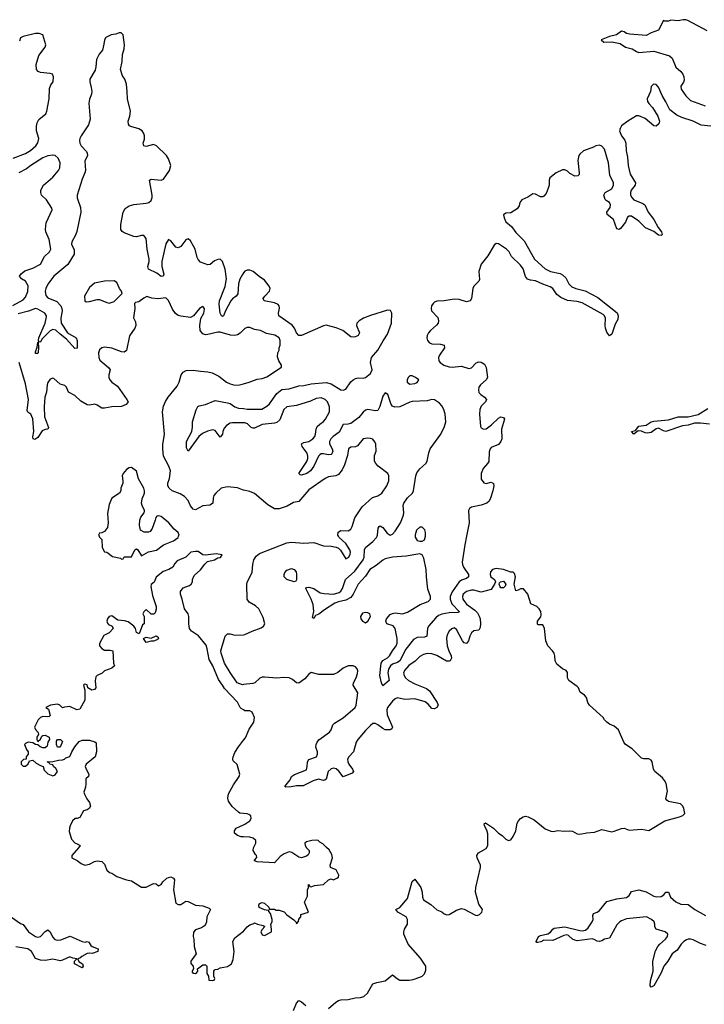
# Model space of a CAD drawing. Header units: inches. Extents: x 2396598 to 2566999, y 262085 to 451979.
# Tile 110 of 256: x 2468182 to 2473741, y 336201 to 344193. Entities that reach past the tile are written whole.
import ezdxf

# ---------------------------------------------------------------- set-up
doc = ezdxf.new("R2010")
doc.units = ezdxf.units.IN
doc.header["$MEASUREMENT"] = 0
for name, color, linetype in [('C4363', 7, 'Continuous'), ('C4364', 7, 'Continuous'), ('C4373', 7, 'Continuous'), ('C4374', 7, 'Continuous')]:
    doc.layers.add(name, color=color, linetype=linetype)

msp = doc.modelspace()

# ---------------------------------------------------------------- linework, layer by layer
at = {"layer": 'C4363', "color": 5}
for points, elevation in [([(2468827, 340000), (2468830, 339994), (2468850, 339974), (2468851, 339910), (2468870, 339874), (2468890, 339871.3), (2468935.3, 339835.3), (2469002, 339822), (2469010, 339814), (2469022, 339818), (2469030, 339832), (2469090, 339834), (2469118, 339890), (2469130, 339898), (2469142, 339890), (2469170, 339842), (2469227, 339873), (2469291.7, 339888.3), (2469350, 339930.8), (2469430, 339963.7), (2469450, 339976), (2469467.8, 339990), (2469472.3, 340000)], 60), ([(2470000, 338590), (2469981, 338601), (2469971.2, 338611.2), (2469950, 338654), (2469844.4, 338764.4), (2469830, 338792), (2469796.1, 338836.1), (2469750, 338949.5), (2469720.5, 339000.5), (2469705.4, 339085.4), (2469695.2, 339115.2), (2469632.9, 339192.9), (2469578, 339230), (2469562, 339250), (2469554.5, 339290), (2469556.2, 339350), (2469549.4, 339370), (2469519.3, 339410), (2469502, 339490), (2469487.3, 339530), (2469487.5, 339552.5), (2469510, 339581), (2469560.2, 339599.8), (2469575.3, 339610), (2469584, 339630), (2469585.2, 339650), (2469599.1, 339680.9), (2469650, 339728.2), (2469685.3, 339774.7), (2469705.9, 339794.1), (2469764, 339810), (2469790, 339824), (2469813.6, 339826.4), (2469826, 339850), (2469777.5, 339857.5), (2469690, 339846), (2469669.5, 339849.5), (2469630, 339876), (2469610, 339877.2), (2469572, 339870), (2469531, 339830), (2469459.8, 339800.2), (2469440.7, 339779.3), (2469424.7, 339750), (2469392, 339730), (2469347.3, 339712.7), (2469290.7, 339669.3), (2469273.2, 339626.8), (2469251, 339609), (2469246.8, 339593.2), (2469259.8, 339519.8), (2469291, 339430), (2469290.9, 339409.1), (2469282, 339378), (2469271.6, 339368.4), (2469250, 339368), (2469210, 339406), (2469190, 339386), (2469182, 339370), (2469192, 339350), (2469194, 339290), (2469178, 339282), (2469151.1, 339208.9), (2469130, 339218), (2469122.7, 339250), (2469109.7, 339269.6), (2469064.1, 339304.1), (2469034.5, 339314.5), (2468978, 339318), (2468930, 339355.1), (2468910, 339349), (2468894.8, 339330), (2468891, 339310), (2468895.3, 339295.3), (2468902.8, 339282.8), (2468932, 339270), (2468942, 339250), (2468910, 339215.3), (2468864.5, 339195.5), (2468830.5, 339130), (2468830.5, 339110), (2468848.7, 339088.7), (2468870, 339075.5), (2468915.9, 339075.9), (2468938, 339070), (2468944.7, 338970), (2468951.6, 338948.4), (2468931.6, 338928.4), (2468870, 338908.7), (2468850.6, 338889.4), (2468810.7, 338869.3), (2468800.7, 338859.3), (2468793.7, 338826.3), (2468799.1, 338770), (2468790, 338757.2), (2468768, 338750), (2468735.3, 338770), (2468730, 338795.3), (2468710, 338799), (2468704.5, 338795.5), (2468701, 338790), (2468711.6, 338751.6), (2468711.3, 338670), (2468670, 338595.3), (2468646, 338590), (2468590, 338617.2), (2468546.4, 338613.6), (2468530, 338608), (2468508.9, 338628.9), (2468490, 338638), (2468431.3, 338628.7), (2468394, 338610), (2468416, 338596), (2468430, 338546), (2468422, 338538), (2468410, 338535.3), (2468370, 338538), (2468350, 338529), (2468331, 338510), (2468302, 338450), (2468311.1, 338431.1), (2468332, 338408), (2468334, 338390), (2468322, 338370), (2468322, 338350), (2468330, 338334), (2468350, 338354), (2468362, 338378), (2468370, 338382), (2468390, 338384.7), (2468422, 338370), (2468424.7, 338350), (2468410.8, 338330), (2468404.7, 338295.3), (2468390, 338282), (2468370, 338284), (2468348, 338290), (2468330, 338308), (2468310, 338308.7), (2468290, 338322), (2468250, 338328), (2468230, 338318), (2468222, 338310), (2468238, 338270), (2468252, 338250), (2468252, 338230), (2468234, 338210), (2468234, 338190), (2468212.7, 338187.3), (2468194, 338170), (2468194, 338150), (2468210, 338134), (2468230, 338134), (2468250, 338154), (2468262, 338178), (2468290, 338182), (2468316.9, 338156.9), (2468350, 338138), (2468371.6, 338131.6), (2468382, 338102), (2468410, 338071.3), (2468450, 338056), (2468470, 338062.8), (2468489, 338090), (2468476, 338116), (2468458, 338130), (2468450, 338146), (2468426, 338150), (2468422, 338162), (2468406, 338170), (2468450, 338171.3), (2468496.4, 338183.6), (2468530, 338184.7), (2468546, 338190), (2468558, 338202), (2468588.9, 338211.1), (2468605.2, 338250), (2468629.4, 338290.6), (2468666, 338334), (2468690, 338346), (2468750, 338344.7), (2468791.6, 338331.6), (2468802, 338322), (2468806, 338250), (2468794, 338210), (2468722, 338150), (2468714, 338130), (2468723.4, 338103.4), (2468744.7, 338070), (2468742, 338050), (2468718, 338030), (2468720.5, 337990), (2468717.1, 337962.9), (2468704, 337924), (2468707.1, 337907.1), (2468726, 337870), (2468750, 337838), (2468758, 337810), (2468746, 337790), (2468730, 337779.3), (2468701, 337770), (2468670, 337718), (2468648.7, 337708.7), (2468631.3, 337708.7), (2468612, 337690), (2468590.9, 337649.1), (2468586, 337630), (2468583.5, 337603.5), (2468602, 337542), (2468630, 337511.3), (2468650, 337504.7), (2468672, 337490), (2468661, 337470), (2468604.7, 337410), (2468604.7, 337390), (2468647.5, 337367.5), (2468682.5, 337342.5), (2468710, 337330.7), (2468750, 337339.1), (2468790, 337360.5), (2468810, 337364.9), (2468850, 337358.8), (2468870, 337338), (2468890.8, 337290.8), (2468911.1, 337271.1), (2468930, 337266), (2468970, 337238.8), (2469050, 337210.5), (2469090, 337202), (2469170, 337151), (2469210, 337150.8), (2469270, 337181), (2469290, 337178), (2469310, 337162), (2469330, 337172), (2469345.6, 337194.4), (2469376.5, 337223.5), (2469390, 337231.3), (2469410, 337234.8), (2469430, 337224.7), (2469438.8, 337210), (2469430.7, 337130), (2469450, 337022), (2469470, 337012), (2469490, 337012), (2469530, 337038), (2469550, 337036), (2469610, 337004.7), (2469670, 337000.7), (2469721, 336981), (2469731.3, 336970), (2469702.8, 336910), (2469698.8, 336870), (2469690, 336848), (2469682.8, 336837.2), (2469658, 336822), (2469610, 336804), (2469594.4, 336785.6), (2469590.9, 336750.9), (2469597.3, 336730), (2469598.8, 336670), (2469616, 336610), (2469571, 336550), (2469571.3, 336531.3), (2469592, 336510), (2469594, 336490), (2469582, 336470), (2469582, 336462), (2469592.7, 336452.7), (2469610, 336452), (2469620.4, 336459.6), (2469628, 336470), (2469626, 336490), (2469670, 336522), (2469690, 336522), (2469696.9, 336516.9), (2469702, 336510), (2469702, 336450), (2469714, 336430), (2469718, 336398), (2469750, 336394), (2469762, 336398), (2469766, 336410), (2469758, 336430), (2469758, 336470), (2469763.1, 336476.9), (2469770, 336482), (2469790, 336484.7), (2469810, 336498), (2469870, 336507.3), (2469902, 336530), (2469916, 336564), (2469923.7, 336630), (2469912.7, 336710), (2469930, 336741), (2470000, 336795.2)], 60), ([(2470000, 338796.1), (2469990, 338795), (2469947, 338810), (2469890, 338894.5), (2469845.9, 338970), (2469817.7, 339050), (2469815.7, 339070), (2469819.9, 339090), (2469849.9, 339190), (2469870, 339207.8), (2469890, 339207.9), (2469930, 339197.5), (2470000, 339201.2)], 40), ([(2470000, 337749.8), (2469970, 337752), (2469959.3, 337759.3), (2469907.3, 337807.2), (2469877.6, 337850), (2469873.3, 337873.3), (2469878.9, 337910), (2469918.9, 337981.1), (2469965.2, 338050), (2469969.2, 338070), (2469946.8, 338146.8), (2469916.5, 338176.5), (2469912.7, 338190), (2469915.6, 338210), (2469930, 338244), (2469958.7, 338290), (2470000, 338344.9)], 60), ([(2470000, 337559.9), (2469980.4, 337560.4), (2469951.4, 337571.4), (2469926, 337590), (2469926.6, 337610), (2469939, 337630), (2470000, 337657.5)], 60), ([(2468070, 336940.5), (2468190, 336856.3), (2468210, 336848.2), (2468253.5, 336790), (2468310, 336750.1), (2468330, 336745), (2468350, 336752.1), (2468390, 336791.6), (2468410, 336804.4), (2468429.1, 336789.1), (2468447.2, 336747.2), (2468468.1, 336728.1), (2468490, 336722.5), (2468516, 336724), (2468592.7, 336752.7), (2468690, 336710.3), (2468713.8, 336706.2), (2468730.5, 336710.5), (2468744, 336704), (2468759.1, 336679.1), (2468770.3, 336670.3), (2468818, 336650), (2468816, 336630), (2468770, 336612.3), (2468750, 336616), (2468730, 336612.7), (2468687.7, 336590), (2468670, 336574.5), (2468652, 336570), (2468664.7, 336544.7), (2468691, 336530), (2468698, 336510), (2468690, 336498), (2468628, 336530), (2468628.4, 336551.6), (2468646, 336570), (2468614.5, 336574.5), (2468590, 336585.2), (2468530, 336558), (2468510, 336553.6), (2468450, 336567), (2468390, 336556.8), (2468350, 336558.8), (2468311.7, 336571.7), (2468278.9, 336630), (2468247.3, 336650), (2468150, 336667.7)], 40)]:
    msp.add_lwpolyline(points, dxfattribs=dict(at, elevation=elevation))
at = {"layer": 'C4363', "color": 5, "elevation": 60}
for points in [[(2469210, 339138), (2469188.7, 339171.3), (2469210, 339182), (2469250, 339172), (2469290, 339192), (2469303.6, 339183.6), (2469310, 339168.7), (2469290, 339155.3), (2469270, 339149.3), (2469250, 339149.2)], [(2468488, 338288), (2468482, 338310), (2468482, 338338), (2468488.4, 338351.6), (2468514, 338350), (2468530, 338334), (2468510, 338288)]]:
    msp.add_lwpolyline(points, close=True, dxfattribs=at)
at = {"layer": 'C4364', "color": 5}
for points, elevation in [([(2468130, 343070.2), (2468230, 343107), (2468270, 343130.1), (2468312, 343168), (2468330, 343194.4), (2468337.9, 343230), (2468318.5, 343290), (2468319.1, 343330), (2468325.1, 343354.9), (2468337.8, 343382.2), (2468394.8, 343430), (2468402.2, 343450), (2468422.4, 343550), (2468424.9, 343635.1), (2468436, 343664), (2468453.3, 343690), (2468457, 343730), (2468448.7, 343750), (2468430, 343756.2), (2468350, 343764.2), (2468332.3, 343772.2), (2468318.7, 343790), (2468315.1, 343830), (2468337.4, 343902.6), (2468388.7, 343970), (2468394, 343990), (2468369.3, 344070), (2468341.5, 344081.4), (2468310, 344080.9), (2468210, 344056.4), (2468190, 344046.6), (2468181.5, 344018.5)], 20), ([(2470000, 342138.8), (2469990, 342125.6), (2469970, 342085.7), (2469959, 342050), (2469952.3, 341967.7), (2469940.1, 341950), (2469910, 341926.4), (2469897.5, 341910), (2469852.1, 341830), (2469836.5, 341790), (2469830, 341784), (2469820.7, 341790), (2469808.7, 341810), (2469802.7, 341882.7), (2469804.8, 341910), (2469851.3, 342028.7), (2469861.4, 342090), (2469850, 342168.3), (2469830, 342229.8), (2469810, 342248.3), (2469790, 342247.7), (2469763.4, 342236.6), (2469730, 342206.6), (2469710, 342203), (2469650, 342225.3), (2469630, 342246.3), (2469622.7, 342262.7), (2469605.7, 342330), (2469594.6, 342354.6), (2469570, 342397.6), (2469550, 342413.3), (2469530, 342406), (2469490, 342353.3), (2469470, 342340.5), (2469450, 342346), (2469410, 342398.4), (2469390, 342409.5), (2469370, 342372.7), (2469335.5, 342230), (2469335, 342190), (2469351.3, 342128.7), (2469348, 342112), (2469330, 342109.8), (2469294.5, 342134.5), (2469227, 342167), (2469223.1, 342190), (2469234.3, 342230), (2469234.1, 342250), (2469217.8, 342330), (2469210, 342416), (2469190, 342440.9), (2469170, 342442), (2469130, 342431.5), (2469110, 342434), (2469030, 342462.4), (2469013, 342473), (2469004.5, 342490), (2469003, 342530), (2469022.5, 342630), (2469039, 342661), (2469070, 342683.2), (2469110, 342694.4), (2469210, 342702.8), (2469230, 342710.2), (2469250, 342726.3), (2469258.3, 342750), (2469257.5, 342770), (2469237.4, 342890), (2469250, 342899.1), (2469330, 342889.3), (2469350, 342897.6), (2469399.8, 342970), (2469408.3, 343010), (2469390, 343063.5), (2469373.1, 343090), (2469293.3, 343170), (2469270, 343179.3), (2469210, 343164.1), (2469189.8, 343170), (2469185, 343190), (2469196.2, 343223.8), (2469196.2, 343250), (2469190.3, 343270), (2469176.6, 343290), (2469150, 343308.4), (2469084.9, 343325), (2469072.8, 343332.8), (2469066.1, 343346.2), (2469063.4, 343370), (2469076.3, 343410), (2469081.4, 343450), (2469056.4, 343550), (2469055.4, 343610), (2469048.2, 343670), (2469035.4, 343710), (2469017, 343737), (2469000.5, 343790), (2469013, 343853), (2469016.8, 343910), (2469030, 343957.3), (2469033.2, 343990), (2469023, 344070), (2469006.3, 344086.3), (2468990, 344086.9), (2468963.6, 344076.4), (2468924.9, 344070), (2468882.7, 344050), (2468870.3, 344030), (2468866.2, 343993.8), (2468853.4, 343946.6), (2468827.3, 343912.7), (2468806, 343870), (2468801.6, 343810), (2468795.3, 343784.7), (2468750.5, 343710), (2468750.4, 343690), (2468763.6, 343643.6), (2468767.4, 343610), (2468766, 343590), (2468750, 343549.2), (2468744.7, 343515.3), (2468753.8, 343386.2), (2468740.2, 343339.8), (2468680.9, 343250), (2468670.3, 343230), (2468667.6, 343212.4), (2468670.3, 343190), (2468681.8, 343170), (2468723.8, 343123.8), (2468730.3, 343110), (2468731.7, 343090), (2468710, 343044), (2468716.1, 342970), (2468712.1, 342950), (2468690, 342897.6), (2468648.8, 342770), (2468650, 342746), (2468676.6, 342670), (2468678.7, 342630), (2468647.2, 342472.8), (2468636, 342444), (2468604.6, 342390), (2468603, 342370), (2468624.6, 342324.6), (2468624, 342290), (2468574.3, 342205.7), (2468459.3, 342110), (2468410, 342045.1), (2468393.5, 342010), (2468389.6, 341990), (2468394.6, 341954.6), (2468410, 341935.9), (2468484.5, 341904.5), (2468517.4, 341870), (2468525.4, 341850), (2468527.2, 341830), (2468516.6, 341770), (2468518.3, 341730), (2468570.1, 341650.1), (2468641.5, 341610), (2468649.1, 341590), (2468650, 341528), (2468630, 341524.7), (2468561.2, 341601.2), (2468510, 341639.8), (2468474.3, 341674.3), (2468450, 341678.1), (2468430, 341668.2), (2468379.8, 341620.2), (2468361.3, 341598.7), (2468350, 341576.2), (2468341.4, 341578.6), (2468331.3, 341570), (2468336.2, 341536.2), (2468331.4, 341490), (2468330, 341484.5), (2468310, 341484), (2468310, 341498), (2468324.6, 341535.4), (2468330, 341572), (2468338, 341582), (2468334.5, 341590), (2468338.2, 341610), (2468390, 341730.4), (2468400.7, 341780.7), (2468400.7, 341790), (2468387.1, 341810), (2468330, 341843.2), (2468310, 341848.1), (2468253, 341827), (2468170, 341806.6)], 20), ([(2468127.4, 341872.6), (2468210, 341919.8), (2468230, 341941.4), (2468247.4, 341987.4), (2468250, 342031.8), (2468230, 342069.8), (2468197.2, 342090), (2468181.2, 342110), (2468193.3, 342130), (2468224.2, 342155.8), (2468290, 342177.5), (2468350, 342209.5), (2468382.5, 342270), (2468425.4, 342310), (2468434, 342330), (2468421.1, 342410), (2468394.5, 342470), (2468390.6, 342490.6), (2468396.8, 342543.2), (2468444.8, 342650), (2468443.3, 342663.3), (2468400.4, 342730), (2468360.4, 342770), (2468352.5, 342790), (2468353.6, 342810), (2468374.7, 342850), (2468450, 342914), (2468497.6, 342970), (2468508.7, 342990), (2468510.8, 343030), (2468494.2, 343070), (2468470.8, 343090.8), (2468450, 343093.6), (2468410, 343088.5), (2468370, 343072.1), (2468273.2, 343010), (2468238.3, 342981.7), (2468174.7, 342950)], 20), ([(2470000, 341676.1), (2469972.7, 341647.3), (2469950, 341634.5), (2469930, 341630.7), (2469893.2, 341633.2), (2469810, 341656.4), (2469790, 341656.9), (2469710, 341637.7), (2469690, 341636.4), (2469670, 341642.2), (2469648.9, 341670), (2469645.8, 341710), (2469652.7, 341767.3), (2469676.2, 341810), (2469683.1, 341843.1), (2469684, 341850), (2469670, 341864), (2469641, 341850), (2469594, 341790), (2469570, 341776.2), (2469490, 341786), (2469470, 341790.9), (2469447.2, 341807.2), (2469423.1, 341843.1), (2469390, 341913.6), (2469370, 341935.6), (2469307.2, 341927.2), (2469254, 341934), (2469214.8, 341945.2), (2469190, 341933.2), (2469150, 341902), (2469123.6, 341896.4), (2469114, 341890), (2469118, 341850), (2469107.1, 341772.9), (2469121.3, 341741.3), (2469124.9, 341710), (2469117.1, 341690), (2469073.7, 341626.3), (2469050, 341509.2), (2469030, 341494), (2469010, 341496.3), (2468930, 341526), (2468870, 341535.1), (2468848, 341530), (2468830, 341512), (2468823.1, 341490), (2468823.6, 341450), (2468833.7, 341430), (2468904.4, 341370), (2468917.1, 341350), (2468904.9, 341310), (2468905.7, 341290), (2468913.7, 341270), (2468930.4, 341250), (2468977.3, 341217.3), (2469052, 341110), (2469063.8, 341090), (2469048, 341070), (2469010, 341053.5), (2468930, 341051.2), (2468870, 341038.7), (2468850, 341039.6), (2468810, 341065.1), (2468791.4, 341071.4), (2468750, 341064), (2468730, 341066.6), (2468677.3, 341097.2), (2468630, 341143.7), (2468579.3, 341170), (2468560.9, 341210), (2468550, 341222.7), (2468510, 341236), (2468459.5, 341279.5), (2468450, 341282.7), (2468430, 341276), (2468410, 341249.2), (2468405.2, 341230), (2468398.5, 341170), (2468387.3, 341130), (2468380.9, 341050), (2468384.5, 340970), (2468417.3, 340882.7), (2468411.5, 340868.5), (2468390, 340867.8), (2468364.2, 340855.8), (2468330, 340800.4), (2468304.8, 340784.7), (2468291.5, 340791.5), (2468290, 340806), (2468296.5, 340850), (2468290, 340954.5), (2468273.2, 340990), (2468247.3, 341007.3), (2468241.9, 341021.9), (2468253.5, 341110), (2468230, 341238), (2468178.7, 341410)], 40), ([(2470000, 340375.1), (2469990, 340377.2), (2469950, 340394.2), (2469870, 340402.2), (2469819.1, 340390), (2469774.9, 340350), (2469759.3, 340330), (2469752.7, 340310), (2469750.5, 340270), (2469739.9, 340260.1), (2469726.7, 340253.3), (2469670, 340246.9), (2469610, 340214.5), (2469590, 340219.5), (2469570, 340246), (2469549.8, 340290), (2469521.7, 340321.7), (2469485, 340345), (2469420.4, 340370), (2469396.8, 340390), (2469386, 340410), (2469384.6, 340430), (2469399.6, 340470), (2469406.7, 340530), (2469393.6, 340570), (2469349.9, 340649.9), (2469343.8, 340710), (2469345, 340745), (2469358.2, 340830), (2469341.9, 341010), (2469350, 341054.9), (2469366.9, 341093.1), (2469388.7, 341130), (2469462.1, 341217.9), (2469476.8, 341250), (2469492.9, 341310), (2469510, 341332.4), (2469534.8, 341345.2), (2469590, 341349.2), (2469650, 341338.9), (2469710, 341335.3), (2469745.9, 341325.9), (2469799.4, 341299.4), (2469860.5, 341250), (2469890, 341236.5), (2469930, 341226.9), (2469968, 341230), (2470000, 341238.2)], 40), ([(2470000, 340921.2), (2469910, 340921.3), (2469890, 340917.2), (2469860.5, 340899.5), (2469841.2, 340878.8), (2469831, 340850), (2469830, 340828.7), (2469810, 340805.2), (2469770, 340857.6), (2469750, 340864.4), (2469706.7, 340853.3), (2469666.8, 340833.2), (2469637.7, 340810), (2469549.5, 340689.5), (2469537.6, 340717.6), (2469537.3, 340770), (2469578.7, 340850), (2469586.2, 340886.2), (2469586.6, 340930), (2469614.6, 341025.4), (2469627.4, 341052.6), (2469640.1, 341059.9), (2469690, 341068.7), (2469770, 341101.1), (2469870, 341083.6), (2469890, 341076.5), (2469930.3, 341050), (2469959.8, 341039.8), (2470000, 341035.9)], 20), ([(2469472.3, 340000), (2469476.9, 340010), (2469467.8, 340030), (2469436.8, 340056.8), (2469394, 340110), (2469330, 340159.3), (2469310, 340165.2), (2469296.9, 340163.1), (2469287.1, 340152.9), (2469283, 340130), (2469257.4, 340062.6), (2469240.3, 340039.7), (2469227, 340033), (2469192.9, 340032.9), (2469163.7, 340050), (2469154.3, 340090), (2469157.3, 340130), (2469166.3, 340153.7), (2469194, 340190), (2469196.3, 340203.7), (2469196.9, 340210), (2469176, 340250), (2469172.4, 340270), (2469176.6, 340303.4), (2469195.1, 340350), (2469194.5, 340370), (2469189.3, 340390), (2469146, 340466), (2469130, 340528.7), (2469090, 340559), (2469070, 340555.3), (2469050, 340542), (2469022.8, 340510), (2469014.8, 340490), (2469020.7, 340450), (2469018.8, 340430), (2469004.7, 340390), (2469004.7, 340370), (2468991.3, 340350), (2468931, 340310), (2468910, 340258), (2468894.4, 340185.6), (2468901, 340110), (2468896, 340070), (2468870, 340038), (2468850, 340028), (2468830, 340026), (2468822, 340010), (2468827, 340000)], 60)]:
    msp.add_lwpolyline(points, dxfattribs=dict(at, elevation=elevation))
at = {"layer": 'C4364', "color": 5, "elevation": 40}
msp.add_lwpolyline([(2468950, 342074.5), (2468870, 342069.5), (2468790, 342054.5), (2468750, 342019.3), (2468708.5, 341950), (2468710, 341912), (2468723, 341903), (2468750, 341904.4), (2468810, 341923), (2468830, 341922), (2468890, 341896.3), (2468910, 341893.4), (2468950, 341906.8), (2469015.3, 341970), (2469009, 341990), (2468991.5, 342011.5), (2468970, 342061.2)], close=True, dxfattribs=at)
at = {"layer": 'C4373', "color": 5}
for points, elevation in [([(2470000, 339201.2), (2470010, 339201.7), (2470069.6, 339230.4), (2470143, 339257), (2470162.6, 339270), (2470173.7, 339290), (2470160.1, 339340.1), (2470124.2, 339410), (2470096.2, 339436.2), (2470045, 339465), (2470028, 339490), (2470026.5, 339610), (2470030, 339626), (2470071.1, 339708.9), (2470074, 339770), (2470083.5, 339810), (2470102.6, 339837.4), (2470130, 339860.8), (2470350, 339948), (2470390, 339953.4), (2470490, 339943.8), (2470569.6, 339949.6), (2470650, 339922.1), (2470710, 339920.2), (2470751.8, 339911.8), (2470770, 339903.2), (2470787.3, 339887.3), (2470830, 339817.1), (2470853.5, 339830), (2470866.6, 339853.4), (2470868.7, 339870), (2470862.9, 339890), (2470830, 339941.7), (2470775.6, 339990), (2470770.4, 340000)], 40), ([(2471809.6, 340000), (2471796.1, 339930), (2471775.6, 339790), (2471777.3, 339770), (2471786.7, 339750), (2471826, 339690), (2471825.7, 339670), (2471810, 339657.1), (2471770, 339643.5), (2471749.8, 339630.2), (2471694.5, 339550), (2471678.2, 339510), (2471677.6, 339490), (2471691.5, 339451.5), (2471752.7, 339387.2), (2471739.7, 339380.3), (2471670, 339377.5), (2471610, 339367.1), (2471583.4, 339356.6), (2471561.6, 339338.4), (2471500.3, 339270), (2471492.2, 339250), (2471488.9, 339190), (2471470, 339181.7), (2471410, 339178.5), (2471378.5, 339161.5), (2471317.7, 339082.3), (2471269.3, 338990), (2471250, 338976.4), (2471210, 338962.6), (2471192, 338948), (2471177.7, 338922.3), (2471171.5, 338891.5), (2471182, 338830), (2471130, 338785.6), (2471119.8, 338810), (2471106.8, 338870), (2471118, 338970), (2471130, 338991.5), (2471170, 339014.4), (2471185.6, 339030), (2471208.3, 339070), (2471240.2, 339110), (2471248, 339132), (2471246.7, 339170), (2471231.1, 339251.1), (2471213.5, 339273.5), (2471163.1, 339290), (2471154.5, 339310), (2471161.2, 339330), (2471190, 339364), (2471210, 339374), (2471230, 339378.9), (2471290, 339370.3), (2471330, 339382.6), (2471432.7, 339447.3), (2471498.9, 339470), (2471518.8, 339490), (2471518.5, 339510), (2471496, 339570), (2471485.4, 339670), (2471483.9, 339730), (2471462.7, 339822.7), (2471450, 339848), (2471430, 339858.4), (2471320.7, 339839.3), (2471209.1, 339829.1), (2471150, 339815.8), (2471130, 339806.6), (2471077.5, 339762.5), (2471025.1, 339730), (2470990, 339675.7), (2470930.2, 339610), (2470891, 339530), (2470870, 339504.1), (2470830, 339481), (2470770, 339468.8), (2470742, 339458), (2470655.9, 339404.1), (2470610, 339368.1), (2470584.4, 339355.6), (2470570, 339333.2), (2470560.1, 339340.1), (2470571, 339389), (2470565, 339445), (2470549.8, 339489.8), (2470504.8, 339575.2), (2470510, 339584.7), (2470530, 339586.8), (2470570, 339574.8), (2470622, 339542), (2470654.6, 339534.6), (2470730, 339531.3), (2470775.1, 339544.9), (2470790, 339555.4), (2470804.6, 339575.4), (2470828.6, 339650), (2470902.6, 339717.4), (2470970.5, 339809.5), (2470980.5, 339830), (2470982, 339890), (2470989.8, 339910), (2471050, 339957.1), (2471079.2, 339990), (2471083.6, 340000)], 20), ([(2471392.8, 340000), (2471392.8, 339992.8), (2471410, 339966.7), (2471430, 339960.3), (2471450, 339960.3), (2471470, 339972.4), (2471476.8, 340000)], 20), ([(2470690, 336167), (2470750, 336219.3), (2470770, 336230.4), (2470790, 336236.4), (2470850, 336240.4), (2470906.2, 336253.8), (2470950, 336255.3), (2470976.2, 336263.8), (2471007.6, 336292.4), (2471050, 336366), (2471082, 336378), (2471150, 336391.6), (2471210, 336440.7), (2471246, 336410), (2471270, 336397.8), (2471344.1, 336395.9), (2471377.6, 336402.4), (2471430, 336421.1), (2471449.7, 336430.3), (2471470, 336447.7), (2471481, 336479), (2471478.7, 336510), (2471436.4, 336576.4), (2471336.9, 336690), (2471300.9, 336770), (2471300.7, 336790), (2471307.6, 336810), (2471332, 336850), (2471332, 336890), (2471319.3, 336910), (2471253.2, 336950), (2471235.3, 336970), (2471270, 336986), (2471330, 337058.8), (2471370, 337198), (2471390, 337216), (2471439, 337150), (2471448.9, 337110), (2471451.8, 337071.8), (2471460.4, 337050), (2471520.7, 337010), (2471570, 336966.8), (2471610, 336950.7), (2471630, 336934.8), (2471650, 336927.7), (2471670, 336930.4), (2471730, 336964.9), (2471770, 336977.6), (2471790, 336972.7), (2471883.4, 336923.4), (2471897.2, 336922.8), (2471916, 336930), (2471934, 336950), (2471940.9, 336970), (2471910, 337014), (2471883, 337110), (2471884.7, 337150), (2471925.1, 337310), (2471923.6, 337330), (2471897.6, 337390), (2471894.5, 337410), (2471906.6, 337430), (2471970, 337465.5), (2471982.4, 337490), (2471984.2, 337584.2), (2471974.3, 337614.3), (2471955.1, 337650), (2471954.6, 337665.4), (2471965.2, 337674.8), (2472030, 337630.4), (2472070, 337590.4), (2472100.7, 337570), (2472130, 337540.7), (2472150, 337530.7), (2472170, 337536.3), (2472190, 337563.8), (2472210, 337608), (2472222, 337670), (2472232.8, 337690), (2472250, 337709.1), (2472270, 337722.6), (2472290, 337727.3), (2472310, 337723.2), (2472358.5, 337698.5), (2472450, 337625.5), (2472495.1, 337604.9), (2472516, 337604), (2472550, 337610.8), (2472606, 337606), (2472650, 337608), (2472670, 337604.9), (2472710, 337584.9), (2472730, 337581.6), (2472786.5, 337593.5), (2472850, 337599.3), (2472910, 337619.3), (2472990, 337601.3), (2473010, 337604.9), (2473070, 337628.5), (2473090, 337630.4), (2473130, 337614.9), (2473230, 337621.6), (2473290, 337610.4), (2473422, 337690), (2473538.4, 337721.6), (2473565.6, 337734.4), (2473582, 337750), (2473576, 337790), (2473566, 337810), (2473547.3, 337827.3), (2473450, 337847.3), (2473437.5, 337857.5), (2473429.2, 337870), (2473442.9, 337930), (2473432.1, 337992.1), (2473418.5, 338018.5), (2473400.4, 338040.4), (2473339.3, 338090), (2473329.6, 338109.6), (2473317, 338170), (2473310, 338181.2), (2473290, 338193.3), (2473250, 338193), (2473230, 338197.6), (2473154.5, 338274.5), (2473101.6, 338310), (2473087.3, 338330), (2473044.5, 338430), (2473010, 338458), (2472970, 338475.1), (2472949.3, 338490), (2472929.7, 338509.7), (2472919.3, 338530), (2472809.6, 338630), (2472796.2, 338650), (2472785.2, 338690), (2472769.5, 338709.5), (2472734, 338734), (2472719.3, 338770), (2472710, 338781.2), (2472641.2, 338830), (2472629.4, 338850), (2472630, 338895.3), (2472619, 338910), (2472590, 338925.2), (2472543, 338963), (2472529.7, 338989.7), (2472527.6, 339030), (2472521.6, 339050), (2472509.7, 339069.7), (2472469.6, 339110), (2472453.3, 339150), (2472442.9, 339250), (2472430, 339282), (2472390, 339282), (2472386.6, 339286.6), (2472387, 339310), (2472412.7, 339347.3), (2472416.5, 339363.5), (2472414, 339390), (2472401.2, 339410), (2472382, 339430), (2472332.1, 339452.1), (2472307.3, 339530), (2472273, 339573), (2472250, 339572.7), (2472230, 339561.2), (2472210, 339558), (2472196, 339610), (2472207, 339670), (2472198.9, 339698.9), (2472190, 339709), (2472170, 339709.4), (2472110.7, 339729.3), (2472050, 339738.4), (2472021, 339730), (2472005.5, 339710), (2472003, 339690), (2472007.7, 339670), (2472038, 339650), (2472046, 339630), (2472038, 339610), (2472010, 339569), (2471930, 339546), (2471870, 339561.8), (2471850, 339562.5), (2471810, 339552.2), (2471784.3, 339530), (2471779, 339510), (2471781.7, 339490), (2471792.7, 339470), (2471811.1, 339450), (2471879, 339399), (2471898.3, 339378.3), (2471912.4, 339352.4), (2471920.1, 339330), (2471924.8, 339290), (2471920.1, 339259.9), (2471910, 339239.1), (2471870, 339232.1), (2471850, 339216.8), (2471836.1, 339190), (2471825.5, 339150), (2471810, 339128.3), (2471790, 339134), (2471776.8, 339150), (2471730, 339242.4), (2471710, 339256.2), (2471690, 339249.5), (2471670.3, 339229.7), (2471658.4, 339210), (2471650.4, 339190), (2471648.9, 339171.1), (2471654, 339110), (2471666.7, 339070), (2471686, 339030), (2471689.2, 339010.8), (2471678, 338990), (2471670, 338985.8), (2471647.1, 338987.1), (2471570, 339033.3), (2471530, 339046.5), (2471490, 339048.7), (2471460, 339040), (2471430, 339024), (2471393.7, 338986.3), (2471341.6, 338950), (2471307.1, 338910), (2471298.6, 338890), (2471303.8, 338870), (2471316, 338850), (2471338.4, 338830), (2471390, 338801), (2471484.8, 338764.8), (2471510, 338746.4), (2471571.8, 338650), (2471579.7, 338630), (2471569.3, 338610.7), (2471550, 338598.8), (2471530, 338602.7), (2471498.2, 338638.2), (2471475, 338655), (2471390, 338680.9), (2471310, 338676.3), (2471250, 338688.3), (2471230, 338679.7), (2471210, 338662.4), (2471170, 338611.2), (2471163.5, 338590), (2471165.3, 338550), (2471209.1, 338450), (2471203.2, 338436.8), (2471190, 338429.2), (2471150, 338429.9), (2471130, 338438.5), (2471090, 338469.8), (2471070, 338479.8), (2471050, 338479.8), (2471030, 338465.3), (2470990, 338422.9), (2470927.9, 338350), (2470915.5, 338330), (2470892.2, 338250), (2470854.6, 338210), (2470844, 338190), (2470846, 338170), (2470855.5, 338150), (2470884.9, 338110), (2470892.9, 338090), (2470882, 338078), (2470810, 338046.6), (2470773.1, 338093.1), (2470751.4, 338111.4), (2470730, 338116.5), (2470710, 338113), (2470685.6, 338090), (2470670, 338029), (2470660.5, 338019.5), (2470650, 338016.3), (2470608.6, 338028.6), (2470564.3, 338015.7), (2470485.1, 337974.9), (2470430, 337974), (2470385.2, 337965.2), (2470342.9, 337962.9), (2470334, 337970), (2470377.5, 338022.5), (2470390, 338050.4), (2470412.9, 338067.1), (2470510, 338104.9), (2470517.4, 338130), (2470518.7, 338170), (2470530, 338187.7), (2470591.1, 338210), (2470601.1, 338230), (2470600.4, 338250), (2470588.1, 338288.1), (2470588.9, 338310), (2470596.8, 338330), (2470610, 338346.9), (2470698.3, 338410), (2470711.4, 338428.6), (2470725, 338470), (2470737.3, 338482.7), (2470810, 338525.7), (2470906.6, 338610), (2470913.8, 338630), (2470928.2, 338730), (2470889.8, 338790), (2470892, 338810), (2470913.8, 338850), (2470926.2, 338886.2), (2470928, 338908), (2470923.3, 338923.3), (2470910, 338939.5), (2470890, 338947.3), (2470850, 338947), (2470810, 338929.5), (2470766.2, 338893.8), (2470730, 338879.2), (2470610, 338878.8), (2470550, 338893), (2470530, 338881.6), (2470497.3, 338842.7), (2470450, 338806.5), (2470430, 338809.1), (2470397.9, 338837.9), (2470370, 338849.9), (2470327.5, 338852.5), (2470270, 338847.6), (2470170, 338856), (2470150, 338855.1), (2470132.5, 338847.5), (2470090.4, 338810), (2470076.1, 338803.9), (2470000, 338796.1)], 40), ([(2470000, 338344.9), (2470015, 338365), (2470046.3, 338433.7), (2470083.6, 338490), (2470089.5, 338530), (2470070, 338573.2), (2470050, 338583.7), (2470010, 338584.2), (2470000, 338590)], 60), ([(2470000, 337657.5), (2470010, 337662), (2470049.6, 337690), (2470062.9, 337710), (2470059.5, 337730), (2470042.3, 337742.3), (2470030, 337747.6), (2470000, 337749.8)], 60), ([(2470000, 336795.2), (2470002.7, 336797.3), (2470030, 336830.8), (2470050, 336846), (2470084, 336856), (2470090, 336862), (2470114, 336850), (2470159.6, 336839.6), (2470171.6, 336831.6), (2470150, 336808), (2470141, 336790), (2470150, 336766), (2470170, 336758), (2470226, 336790), (2470228, 336810), (2470222, 336850), (2470232.7, 336870), (2470233.2, 336890), (2470219, 336939), (2470206, 336954), (2470206, 336966), (2470198, 336962), (2470171.1, 336968.9), (2470127, 336987), (2470125.2, 337005.2), (2470130, 337018), (2470150, 337026), (2470170, 337021), (2470204.7, 336990), (2470210, 336974), (2470250, 336974), (2470263.6, 336963.6), (2470290, 336966), (2470330, 336951), (2470350, 336926.8), (2470407.5, 336887.5), (2470426.4, 336866.4), (2470430, 336854), (2470447.3, 336872.7), (2470448.4, 336891.6), (2470466, 336910), (2470466, 336930), (2470526, 336950), (2470495.3, 337030), (2470520.4, 337079.6), (2470518, 337130), (2470526, 337150), (2470527.3, 337172.7), (2470534, 337170), (2470538, 337158), (2470550, 337154), (2470575.3, 337164.7), (2470650, 337172), (2470690, 337212), (2470710, 337218), (2470730, 337212), (2470756.4, 337223.6), (2470770, 337234), (2470774, 337250), (2470752.9, 337292.9), (2470706, 337310), (2470702, 337330), (2470721.2, 337390), (2470717.2, 337417.2), (2470694, 337454), (2470674.6, 337474.6), (2470644.7, 337504.7), (2470618, 337518), (2470606, 337530), (2470590, 337533.2), (2470554, 337530), (2470510, 337519), (2470498, 337510), (2470501, 337490), (2470510, 337472), (2470532, 337450), (2470532, 337430), (2470525.4, 337414.6), (2470510, 337402), (2470470, 337389), (2470450, 337394), (2470392.5, 337432.5), (2470370, 337437.2), (2470330, 337421.2), (2470298.5, 337401.5), (2470250, 337349.2), (2470110, 337358), (2470090, 337366), (2470090, 337372), (2470108, 337392), (2470104, 337410), (2470096.2, 337416.2), (2470078, 337450), (2470080.9, 337470), (2470099.5, 337510), (2470099.3, 337530), (2470079, 337550), (2470050, 337558.7), (2470000, 337559.9)], 60), ([(2473756.9, 336676.9), (2473710, 336694.2), (2473650, 336725.3), (2473629.5, 336730.5), (2473610, 336729.9), (2473596.2, 336723.8), (2473573.6, 336710), (2473553.8, 336690), (2473520.4, 336639.6), (2473481.3, 336610), (2473444.4, 336550), (2473411.8, 336510), (2473390, 336455.1), (2473330.4, 336349.6), (2473310, 336339), (2473301.2, 336350), (2473304, 336390), (2473327.1, 336470), (2473324.1, 336550), (2473345.8, 336634.2), (2473363.1, 336670), (2473378.8, 336690), (2473426.6, 336730), (2473442.9, 336750), (2473444.4, 336770), (2473424.7, 336790), (2473349.4, 336810), (2473338.7, 336830), (2473340.5, 336850), (2473334.3, 336870), (2473313, 336890), (2473272.3, 336910), (2473110, 336893.7), (2473070, 336878.7), (2473054, 336870), (2473030, 336845.2), (2472970, 336739), (2472930, 336729.3), (2472910, 336715.1), (2472890, 336709.5), (2472870, 336714.5), (2472848.1, 336728.1), (2472831, 336731), (2472710, 336717.2), (2472690, 336720.3), (2472669.9, 336729.9), (2472638.6, 336758.6), (2472624.1, 336764.1), (2472600, 336760), (2472510, 336719.7), (2472438, 336722), (2472412.5, 336707.5), (2472390, 336701.2), (2472382, 336702), (2472375.3, 336710), (2472394, 336750), (2472410, 336758), (2472470, 336771.8), (2472492.7, 336787.3), (2472510, 336811), (2472521.3, 336818.7), (2472610, 336829), (2472730, 336799.3), (2472750, 336797.7), (2472776.6, 336803.3), (2472799.2, 336820.8), (2472831.4, 336870), (2472837.7, 336890), (2472837, 336923), (2472841.6, 336938.4), (2472870, 336948.2), (2472890, 336963.1), (2472950, 337036), (2473030, 337057.6), (2473110, 337068.4), (2473130, 337084.2), (2473150, 337115.3), (2473210, 337130.3), (2473270, 337115), (2473330, 337078.9), (2473350, 337073.1), (2473390, 337076.8), (2473413, 337090), (2473430, 337110.5), (2473450, 337111), (2473468, 337070), (2473510, 337031.9), (2473550, 337014.5), (2473610, 337011.8), (2473663.1, 336970), (2473750, 336921.5)], 20), ([(2470406, 336150), (2470430, 336211.3), (2470449.5, 336230.5), (2470470, 336220.7), (2470506, 336190)], 40)]:
    msp.add_lwpolyline(points, dxfattribs=dict(at, elevation=elevation))
for points, elevation in [([(2470410, 339629.7), (2470350, 339649.7), (2470329.5, 339670), (2470329.4, 339690), (2470334.8, 339705.2), (2470350, 339726), (2470390, 339738.8), (2470411.3, 339730), (2470426, 339710), (2470430.7, 339690), (2470430, 339646), (2470425.4, 339634.6)], 20), ([(2472090, 339582), (2472084, 339590), (2472075.3, 339610), (2472078, 339622), (2472086, 339630), (2472110, 339634.8), (2472130.8, 339610.8), (2472125.4, 339594.6), (2472110, 339582)], 40), ([(2470990, 339381.6), (2470964.8, 339375.2), (2470950.4, 339350), (2470952.7, 339330), (2470964.9, 339310), (2470990, 339298), (2471010, 339310.8), (2471029.5, 339350), (2471025.2, 339370), (2471010, 339378.4)], 40)]:
    msp.add_lwpolyline(points, close=True, dxfattribs=dict(at, elevation=elevation))
at = {"layer": 'C4374', "color": 5}
for points, elevation in [([(2473764.1, 344104.1), (2473606.3, 344186.3), (2473590, 344192.7), (2473570, 344193.2), (2473530, 344185.2), (2473470, 344189), (2473450, 344182), (2473422, 344182), (2473410, 344186), (2473370, 344109), (2473310, 344086.6), (2473270, 344066), (2473135.9, 344075.9), (2473110, 344080.9), (2473090, 344095.1), (2473070, 344101.2), (2473028.4, 344071.6), (2472970, 344058), (2472902.8, 344030), (2472924.7, 344010), (2472990, 344012.7), (2473059.2, 343999.2), (2473100.4, 343970), (2473156, 343956), (2473190, 343934.6), (2473210, 343927.4), (2473330, 343938.2), (2473459.3, 343899.3), (2473480.4, 343880.4), (2473510, 343808.1), (2473551.7, 343771.7), (2473565.8, 343750), (2473573.6, 343730), (2473576.4, 343703.6), (2473573, 343687), (2473550, 343654.5), (2473552.9, 343630), (2473590, 343576), (2473630, 343537.4), (2473747.2, 343492.8)], 20), ([(2473795.4, 343330), (2473716.5, 343336.5), (2473651.1, 343370), (2473558.1, 343398.1), (2473518.4, 343418.4), (2473462.3, 343462.3), (2473430, 343527.6), (2473398.2, 343578.2), (2473370, 343645.4), (2473350, 343666.8), (2473328.9, 343671.1), (2473310.2, 343650), (2473304.3, 343610), (2473276.1, 343550), (2473279.8, 343530), (2473290, 343512.9), (2473319.2, 343479.2), (2473363.2, 343410), (2473376.9, 343370), (2473373.2, 343346.8), (2473350.2, 343329.8), (2473330, 343332.9), (2473261.1, 343390), (2473210, 343413.6), (2473190, 343413.6), (2473119.7, 343370), (2473070, 343330.3), (2473057.4, 343310), (2473052.7, 343290), (2473069, 343250), (2473095.7, 343215.7), (2473104.7, 343190), (2473106.4, 343130), (2473117.6, 343077.6), (2473122.3, 343010), (2473138.9, 342938.9), (2473182.9, 342870), (2473179.3, 342850), (2473148.1, 342810), (2473140.7, 342790), (2473143, 342770), (2473152.3, 342750), (2473170.2, 342730), (2473242.3, 342702.3), (2473258.3, 342690), (2473284.6, 342630), (2473331.5, 342571.5), (2473366.4, 342506.4), (2473394.4, 342470), (2473399.1, 342450), (2473394.6, 342445.4), (2473390, 342442), (2473370, 342444.7), (2473332.6, 342472.6), (2473262.9, 342502.9), (2473210, 342556.5), (2473150, 342598.3), (2473130, 342599.3), (2473116.9, 342590), (2473101.1, 342550), (2473061.2, 342498.8), (2473050, 342489.7), (2473030, 342495.6), (2473004.8, 342570), (2472952.8, 342612.8), (2472949.7, 342630), (2472976.8, 342670), (2472980.3, 342690), (2472970, 342709.7), (2472944.3, 342724.3), (2472934.9, 342734.9), (2472926.4, 342770), (2472935.8, 342790), (2472990, 342820.6), (2473004.5, 342850), (2473003.4, 342870), (2472974.3, 342930), (2472961.9, 343030), (2472930, 343141.5), (2472910, 343167.7), (2472890, 343174), (2472861.6, 343170), (2472841.6, 343158.4), (2472760.7, 343130), (2472730, 343102), (2472723.4, 343090), (2472715.5, 343050), (2472726, 342950), (2472723.7, 342936.3), (2472715.2, 342924.7), (2472690, 342922.6), (2472650, 342944.4), (2472630, 342964.4), (2472610, 342974.2), (2472590, 342973.5), (2472538.4, 342950), (2472487.4, 342910), (2472481.1, 342890), (2472480.1, 342850), (2472473.9, 342826.1), (2472457.5, 342782.5), (2472439.4, 342760.6), (2472430, 342754.5), (2472410, 342755), (2472370, 342775.6), (2472350, 342779.7), (2472308.1, 342751.9), (2472259.6, 342730), (2472243.8, 342710), (2472238.1, 342681.9), (2472221.5, 342658.5), (2472170, 342626.5), (2472130, 342622.5), (2472111.6, 342610), (2472115.1, 342584.9), (2472130, 342551.3), (2472175, 342515), (2472210, 342465.6), (2472277.1, 342397.1), (2472363.6, 342250), (2472450, 342170.6), (2472491.7, 342150), (2472570, 342131.8), (2472590, 342123.1), (2472617.7, 342097.7), (2472641.1, 342050), (2472664.7, 342024.7), (2472697.6, 342010), (2472772.9, 341992.9), (2472877.4, 341937.4), (2473032.6, 341812.6), (2473042.7, 341790), (2473040.2, 341759.8), (2473017.4, 341722.6), (2472990, 341639.3), (2472970, 341626), (2472950, 341656), (2472937.8, 341690), (2472935.3, 341710), (2472939.9, 341770), (2472930.6, 341790), (2472919.9, 341799.9), (2472750, 341894.7), (2472710, 341905.1), (2472630, 341913), (2472577.2, 341937.2), (2472543.3, 341963.3), (2472512.2, 342010), (2472490, 342024.1), (2472430, 342045.2), (2472370, 342074.5), (2472330, 342078.6), (2472306.1, 342086.1), (2472289.4, 342109.4), (2472270.8, 342170), (2472250, 342200.2), (2472175.2, 342270), (2472155.3, 342310), (2472135.6, 342330), (2472070, 342373.8), (2472050, 342376.5), (2472035.7, 342364.3), (2471982.9, 342277.1), (2471928.5, 342210), (2471910.5, 342150), (2471915.4, 342084.6), (2471910.5, 342069.5), (2471869.6, 342030), (2471861.8, 342010), (2471852, 341930), (2471838.7, 341910), (2471810, 341902.9), (2471750, 341920.6), (2471710, 341923.4), (2471630, 341910.3), (2471570, 341907.9), (2471550, 341899.9), (2471539.2, 341890), (2471526.9, 341870), (2471522.5, 341850), (2471524.9, 341830), (2471576.5, 341776.5), (2471583.7, 341750), (2471579.4, 341730), (2471566.6, 341713.4), (2471517.2, 341670), (2471501.5, 341650), (2471490.2, 341630), (2471487.2, 341610), (2471494.4, 341590), (2471510, 341570.2), (2471530, 341561), (2471599.7, 341559.7), (2471628.5, 341550), (2471631.2, 341530), (2471590.8, 341470), (2471582.5, 341450), (2471584.4, 341424.4), (2471596.1, 341410), (2471626.2, 341390), (2471670, 341374.8), (2471693.1, 341373.1), (2471770, 341380.4), (2471830, 341361.5), (2471850, 341366.2), (2471890, 341407.8), (2471910, 341415.9), (2471930, 341413.4), (2471956, 341396), (2471968.9, 341370), (2471981.4, 341290), (2471970.1, 341269.9), (2471924.5, 341230), (2471911.5, 341210), (2471906.6, 341190), (2471910, 341168.1), (2471926.4, 341150), (2471957.2, 341130), (2471972.3, 341110), (2471964.2, 341090), (2471930, 341056.5), (2471917.2, 341030), (2471914.6, 340990), (2471924.5, 340890), (2471930, 340880.9), (2471948.9, 340870), (2471970, 340872.8), (2472014.5, 340905.5), (2472070, 340958.6), (2472090, 340970.2), (2472110, 340963.8), (2472117.7, 340950), (2472093.5, 340870), (2472096.3, 340790), (2472090.2, 340770), (2472070, 340745.7), (2472010, 340720.2), (2472001.2, 340710), (2471993.6, 340686.4), (2471992.2, 340607.8), (2471981.8, 340590), (2471944.8, 340550), (2471930, 340509.4), (2471930, 340463.7), (2471950, 340434), (2471970.6, 340429.4), (2472010, 340438), (2472028.6, 340428.6), (2472031.3, 340410), (2472024.6, 340370), (2472005.8, 340310), (2471994.2, 340285.8), (2471976.5, 340270), (2471930, 340253.6), (2471850, 340236.8), (2471833.4, 340226.6), (2471825.1, 340210), (2471831, 340110), (2471809.6, 340000)], 20), ([(2470000, 341035.9), (2470030, 341032.9), (2470148.5, 341031.5), (2470190, 341055.2), (2470210, 341076.2), (2470270, 341159.5), (2470310, 341190.1), (2470370, 341196), (2470450, 341221.8), (2470490, 341224.6), (2470550, 341237), (2470670, 341247.2), (2470710, 341238.5), (2470790, 341187.6), (2470810, 341185.1), (2470830, 341194.4), (2470870, 341252.4), (2470890, 341270.2), (2470910, 341281.2), (2470930, 341285.6), (2470970, 341283.1), (2470990, 341288.1), (2471030, 341321.4), (2471044.3, 341350), (2471031.7, 341410), (2471039, 341450), (2471090, 341511.7), (2471132.6, 341587.4), (2471170, 341641.2), (2471200.3, 341730), (2471203.5, 341810), (2471193.7, 341833.7), (2471170, 341834.1), (2471030, 341792.7), (2470974.4, 341770), (2470939.3, 341750), (2470919.3, 341730), (2470916.8, 341710), (2470940.9, 341650), (2470930.2, 341630), (2470910, 341619.9), (2470890, 341616.4), (2470870, 341619.3), (2470805.3, 341670), (2470752.4, 341692.4), (2470670, 341712.7), (2470650, 341709.4), (2470470, 341630.3), (2470450, 341629.9), (2470430.9, 341650), (2470413.7, 341690), (2470394, 341714), (2470287.1, 341790), (2470284, 341810), (2470292, 341852), (2470289.9, 341870), (2470279.9, 341880), (2470250, 341895), (2470168.3, 341910), (2470159.8, 341930), (2470172, 341950), (2470211.9, 341990), (2470216, 342010), (2470209.2, 342030), (2470170, 342079.1), (2470127.6, 342107.6), (2470077.3, 342150), (2470050, 342159.9), (2470030, 342160.8), (2470010, 342152.1), (2470000, 342138.8)], 20), ([(2470000, 341238.2), (2470046, 341250), (2470110, 341276), (2470150, 341280.7), (2470190, 341294.8), (2470307.3, 341372.7), (2470308, 341390), (2470285.2, 341425.2), (2470276.5, 341456.5), (2470279.3, 341490), (2470289.2, 341510), (2470289.3, 341530), (2470297.2, 341550), (2470298, 341590), (2470289.2, 341610), (2470253.6, 341633.6), (2470185.6, 341645.6), (2470138, 341670), (2470090, 341678), (2470050, 341694.5), (2470030, 341694.5), (2470010, 341686.6), (2470000, 341676.1)], 40), ([(2471083.6, 340000), (2471087.9, 340010), (2471094, 340066), (2471101.5, 340078.6), (2471110, 340083.8), (2471130, 340071.8), (2471166.2, 340026.2), (2471190, 340010.1), (2471210, 340017.7), (2471230, 340042.3), (2471273.6, 340110), (2471299.4, 340170), (2471302, 340190), (2471295.2, 340250), (2471301, 340270), (2471330, 340311.4), (2471371.6, 340350), (2471380.5, 340370), (2471398.5, 340490), (2471406.4, 340513.6), (2471430, 340546.4), (2471480.5, 340590), (2471489.8, 340610), (2471503, 340677), (2471515.3, 340710), (2471602.2, 340830), (2471632.5, 340890), (2471642.1, 340930), (2471637.2, 340990), (2471627.3, 341030), (2471610, 341058.3), (2471590, 341079.1), (2471550, 341107.7), (2471530, 341109.8), (2471490, 341098.6), (2471370, 341092.9), (2471350, 341088), (2471270, 341050.8), (2471227.4, 341047.4), (2471210, 341055.1), (2471198.3, 341070), (2471170.8, 341150.8), (2471150, 341163), (2471130, 341138.4), (2471107.2, 341052.8), (2471090, 341021.2), (2471070, 341017.8), (2471010, 341028.9), (2470990, 341022.9), (2470970, 341008.3), (2470935.4, 340964.6), (2470870, 340916.5), (2470850, 340909.8), (2470810, 340907.6), (2470775.3, 340844.7), (2470728.5, 340810), (2470708.6, 340790), (2470697.1, 340770), (2470698.2, 340750), (2470720.2, 340710), (2470723.5, 340690), (2470716.9, 340670), (2470710, 340663.5), (2470690, 340660.7), (2470650, 340669.8), (2470630, 340667.8), (2470619.5, 340660.5), (2470607.8, 340650), (2470571.4, 340570), (2470542.7, 340530), (2470513.8, 340510), (2470470, 340496.4), (2470458.7, 340498.7), (2470448.3, 340510), (2470513.4, 340606.7), (2470521.5, 340630), (2470522.6, 340650), (2470515.6, 340675.6), (2470475.6, 340730), (2470471.5, 340750), (2470490, 340760.7), (2470530, 340769.5), (2470563.4, 340790), (2470577.8, 340810), (2470584.9, 340830), (2470589.8, 340870), (2470598.2, 340890), (2470618.2, 340910), (2470650, 340931.2), (2470666.5, 340950), (2470697.2, 341010), (2470698.4, 341050), (2470681.5, 341090), (2470662.7, 341110), (2470630, 341123.3), (2470590, 341119.2), (2470543.2, 341096.8), (2470430, 341062.5), (2470350, 341050.6), (2470328.1, 341030), (2470294, 340946), (2470270, 340922.3), (2470250, 340916.8), (2470150, 340907.6), (2470090, 340877.6), (2470076.9, 340876.9), (2470061.8, 340881.8), (2470031.9, 340911.9), (2470010, 340921.2), (2470000, 340921.2)], 20), ([(2473782, 340910), (2473710, 340916.8), (2473662.8, 340917.2), (2473610, 340902.2), (2473564.7, 340895.3), (2473430, 340849.7), (2473410, 340855.1), (2473370, 340877), (2473350, 340872.7), (2473310, 340842.9), (2473278, 340838), (2473260.2, 340840.2), (2473230, 340854), (2473203.6, 340856.4), (2473170, 340828.7), (2473148.7, 340850), (2473182, 340858), (2473210, 340894), (2473270, 340900.7), (2473310, 340927.7), (2473330, 340935.5), (2473450, 340944.4), (2473530, 340970.8), (2473611, 340969), (2473690, 340987.2), (2473770, 341036.3)], 20), ([(2470770.4, 340000), (2470765.1, 340010), (2470767.9, 340032.1), (2470790, 340046), (2470850, 340044.6), (2470870, 340057.1), (2470881.2, 340078.8), (2470904.2, 340150), (2470961.8, 340238.2), (2471045.7, 340314.3), (2471090, 340327), (2471123.7, 340350), (2471162.9, 340410), (2471179.7, 340450), (2471178.9, 340490), (2471170.7, 340510.7), (2471092.7, 340570), (2471074, 340590), (2471064, 340610), (2471063.1, 340656.9), (2471078, 340690), (2471073.2, 340750), (2471064, 340770), (2471049.3, 340789.3), (2471030, 340794.5), (2471010, 340797), (2470972, 340790), (2470924.9, 340735.1), (2470910, 340727), (2470870, 340722.6), (2470852.4, 340710), (2470843.1, 340656.9), (2470819.5, 340580.5), (2470801.2, 340538.8), (2470770, 340501.6), (2470750, 340489.6), (2470690, 340482.7), (2470661.3, 340470), (2470530, 340376.4), (2470450, 340281.3), (2470404.7, 340275.3), (2470355.2, 340244.8), (2470290, 340223.1), (2470250, 340221.7), (2470195.8, 340255.8), (2470088.2, 340348.2), (2470050, 340364.7), (2470000, 340375.1)], 40), ([(2471476.8, 340000), (2471477.5, 340002.5), (2471476.7, 340030), (2471471.5, 340051.5), (2471462.1, 340062.1), (2471450, 340072.9), (2471430, 340074.5), (2471404.3, 340050), (2471392.8, 340012.8), (2471392.8, 340000)], 20)]:
    msp.add_lwpolyline(points, dxfattribs=dict(at, elevation=elevation))
at = {"layer": 'C4374', "color": 5, "elevation": 20}
msp.add_lwpolyline([(2471350, 341303), (2471337, 341290), (2471327.7, 341270), (2471327.7, 341250), (2471350, 341235.3), (2471390, 341239.6), (2471410, 341249.1), (2471422.6, 341270), (2471396.8, 341290), (2471370, 341302.8)], close=True, dxfattribs=at)

doc.saveas('drawing.dxf')
